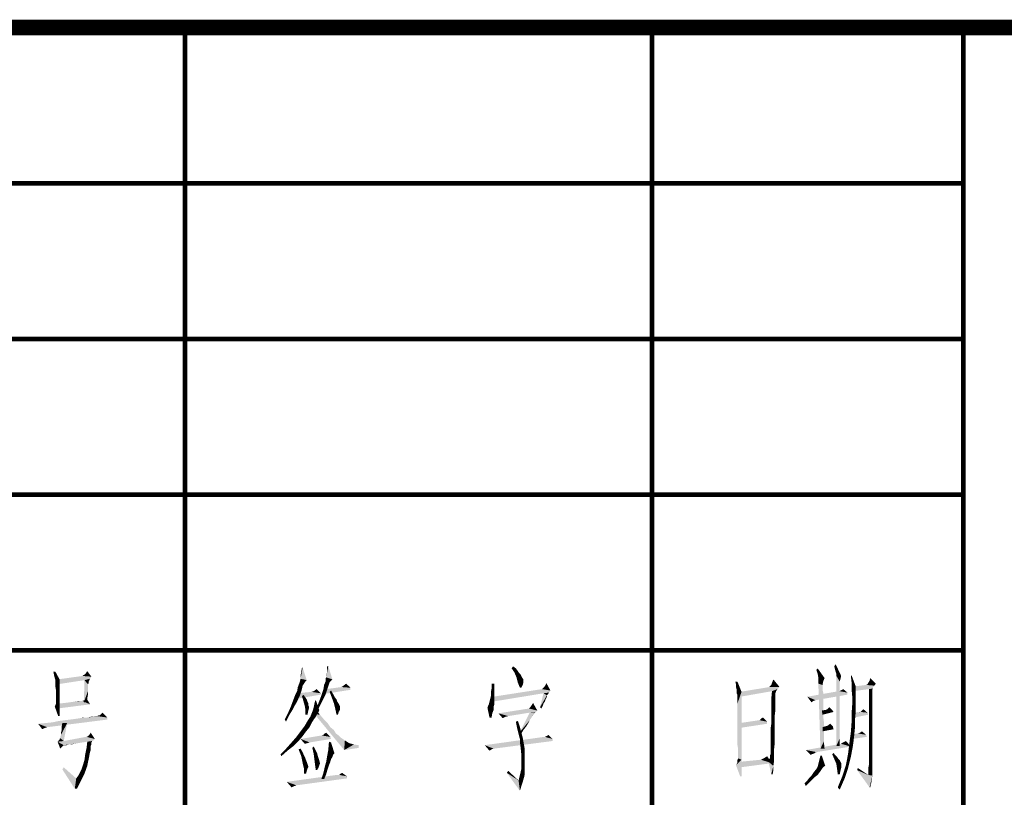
# Model space of a CAD drawing. Header units: millimetres. Extents: x 0 to 420, y 0 to 297.
# Tile 19 of 27: x 265 to 296, y 25 to 50. Entities that reach past the tile are written whole.
import ezdxf

# ---------------------------------------------------------------- set-up
doc = ezdxf.new("R2010")
doc.units = ezdxf.units.MM
doc.header["$LTSCALE"] = 23.1
doc.layers.get('0').update_dxf_attribs({"linetype": 'CONTINUOUS'})
doc.layers.add('GMA1347总成-02_DXF_FORMAT', color=7, linetype='CONTINUOUS')

msp = doc.modelspace()

# ---------------------------------------------------------------- linework, layer by layer
at = {"color": 1, "linetype": 'CONTINUOUS'}
for points in [[(273.715, 29.2), (273.737, 29.311), (273.781, 29.444)], [(273.715, 29.089), (273.715, 29.2), (273.781, 29.444)], [(273.715, 29.089), (273.781, 29.444), (273.915, 29.044)], [(273.781, 29.444), (273.737, 29.311), (273.759, 29.444)], [(274.537, 29.133), (274.559, 29.267), (274.604, 29.489)], [(274.537, 29.133), (274.604, 29.489), (274.737, 29.067)], [(274.604, 29.489), (274.559, 29.378), (274.559, 29.489)], [(274.559, 29.267), (274.559, 29.378), (274.604, 29.489)], [(280.493, 29.422), (280.537, 29.489), (280.626, 29.422)], [(280.626, 29.422), (280.581, 29.289), (280.493, 29.422)], [(280.626, 29.422), (280.693, 29.333), (280.581, 29.289)], [(290.318, 29.244), (290.274, 29.378), (290.318, 29.422)], [(290.34, 29.133), (290.318, 29.244), (290.318, 29.422)], [(290.34, 29.133), (290.318, 29.422), (290.54, 29.111)], [(290.874, 29.4), (290.851, 29.489), (290.896, 29.556)], [(290.896, 29.311), (290.874, 29.4), (290.896, 29.556)], [(290.918, 29.244), (290.896, 29.311), (290.896, 29.556)], [(290.918, 29.244), (290.896, 29.556), (291.074, 29.178)], [(265.843, 29.311), (265.799, 29.2), (265.777, 29.311)], [(265.821, 29.111), (265.799, 29.2), (265.843, 29.311)], [(265.821, 29.111), (265.843, 29.311), (265.977, 29.067)], [(265.977, 29.067), (265.843, 29.044), (265.821, 29.111)], [(266.999, 29.156), (265.91, 29.067), (266.71, 29.178)], [(266.999, 29.156), (266.954, 29.089), (265.91, 29.067)], [(266.777, 29.044), (265.91, 29.067), (266.954, 29.089)], [(266.71, 29.178), (266.732, 29.2), (266.777, 29.222)], [(266.999, 29.156), (266.71, 29.178), (266.777, 29.222)], [(266.999, 29.156), (266.777, 29.222), (266.821, 29.267)], [(266.777, 29.044), (266.954, 29.089), (266.932, 29.044)], [(266.821, 29.267), (266.865, 29.333), (266.999, 29.156)], [(273.915, 29.044), (273.693, 29), (273.715, 29.089)], [(274.737, 29.067), (274.515, 29.089), (274.537, 29.133)], [(274.737, 29.067), (274.515, 29), (274.515, 29.089)], [(274.537, 29.133), (274.537, 29.2), (274.559, 29.267)], [(280.581, 29.289), (280.693, 29.333), (280.737, 29.267)], [(280.737, 29.267), (280.648, 29.133), (280.581, 29.289)], [(280.737, 29.267), (280.781, 29.222), (280.648, 29.133)], [(280.648, 29.133), (280.781, 29.222), (280.826, 29.133)], [(280.826, 29.133), (280.693, 28.956), (280.648, 29.133)], [(280.826, 29.133), (280.87, 29.067), (280.693, 28.956)], [(290.54, 29.111), (290.34, 29.022), (290.34, 29.133)], [(290.34, 29.022), (290.54, 29.111), (290.496, 29)], [(291.074, 29.178), (290.918, 29.178), (290.918, 29.244)], [(290.918, 29.178), (291.074, 29.178), (291.051, 29.089)], [(290.918, 29.178), (291.051, 29.089), (291.029, 29)], [(291.029, 29), (290.918, 26.933), (290.918, 29.178)], [(291.407, 28.978), (291.385, 29.178), (291.407, 29.2)], [(291.407, 28.978), (291.407, 29.2), (291.54, 28.844)], [(291.985, 29.022), (292.007, 29.111), (292.185, 28.933)], [(265.843, 29.022), (265.843, 29.044), (265.977, 29.067)], [(265.843, 29), (265.843, 29.022), (265.977, 29.067)], [(265.843, 28.933), (265.843, 29), (265.977, 29.067)], [(265.843, 28.933), (265.977, 29.067), (265.977, 28.867)], [(265.977, 28.867), (265.843, 28.822), (265.843, 28.933)], [(265.865, 28.689), (265.843, 28.822), (265.977, 28.867)], [(265.865, 28.689), (265.977, 28.867), (265.977, 28.689)], [(266.777, 29.044), (265.91, 28.911), (265.91, 29.067)], [(266.888, 28.911), (266.754, 28.333), (266.777, 29.044)], [(266.888, 28.911), (266.888, 28.844), (266.754, 28.333)], [(266.888, 28.844), (266.888, 28.778), (266.754, 28.333)], [(266.888, 28.778), (266.888, 28.689), (266.754, 28.333)], [(266.777, 29.044), (266.932, 29.044), (266.91, 29)], [(266.777, 29.044), (266.91, 29), (266.888, 28.911)], [(266.91, 29), (266.91, 28.978), (266.888, 28.911)], [(266.91, 28.978), (266.91, 28.956), (266.888, 28.911)], [(273.759, 28.756), (273.604, 28.689), (273.626, 28.822)], [(273.826, 28.933), (273.781, 28.867), (273.626, 28.822)], [(273.826, 28.933), (273.626, 28.822), (273.67, 28.933)], [(273.626, 28.822), (273.781, 28.867), (273.759, 28.756)], [(273.87, 29), (273.67, 28.933), (273.693, 29)], [(273.67, 28.933), (273.87, 29), (273.826, 28.933)], [(273.693, 29), (273.915, 29.044), (273.87, 29)], [(274.448, 28.756), (274.47, 28.889), (274.626, 28.911)], [(274.448, 28.756), (274.626, 28.911), (274.515, 28.578)], [(274.648, 28.978), (274.47, 28.889), (274.515, 29)], [(274.648, 28.978), (274.626, 28.911), (274.47, 28.889)], [(274.737, 29.067), (274.715, 29.044), (274.515, 29)], [(274.715, 29.044), (274.693, 29.022), (274.515, 29)], [(274.515, 29), (274.693, 29.022), (274.648, 28.978)], [(275.315, 28.8), (274.537, 28.756), (275.026, 28.822)], [(274.537, 28.756), (275.315, 28.8), (275.315, 28.733)], [(275.315, 28.8), (275.026, 28.822), (275.093, 28.867)], [(275.093, 28.867), (275.181, 28.933), (275.315, 28.8)], [(279.937, 28.689), (279.826, 28.667), (279.848, 28.778)], [(279.937, 28.933), (279.937, 28.8), (279.848, 28.778)], [(279.937, 28.933), (279.848, 28.778), (279.848, 28.933)], [(279.848, 28.778), (279.937, 28.8), (279.937, 28.689)], [(280.87, 29.067), (280.87, 29.022), (280.693, 28.956)], [(280.87, 29.022), (280.87, 28.978), (280.693, 28.956)], [(280.693, 28.956), (280.87, 28.978), (280.848, 28.889)], [(280.848, 28.889), (280.759, 28.8), (280.693, 28.956)], [(280.759, 28.8), (280.848, 28.889), (280.804, 28.8)], [(281.737, 28.711), (281.47, 28.756), (281.493, 28.778)], [(281.737, 28.711), (281.493, 28.778), (281.537, 28.822)], [(281.737, 28.711), (281.537, 28.822), (281.581, 28.889)], [(281.581, 28.889), (281.604, 28.956), (281.737, 28.711)], [(287.74, 29), (287.696, 28.911), (287.674, 29)], [(287.696, 28.822), (287.696, 28.911), (287.74, 29)], [(287.718, 28.733), (287.696, 28.822), (287.74, 29)], [(287.718, 28.689), (287.718, 28.733), (287.74, 29)], [(287.718, 28.689), (287.74, 29), (287.874, 28.667)], [(289.096, 28.822), (289.029, 28.756), (287.829, 28.667)], [(289.096, 28.822), (287.829, 28.667), (288.763, 28.822)], [(289.096, 28.822), (288.763, 28.822), (288.785, 28.844)], [(289.096, 28.822), (288.785, 28.844), (288.829, 28.889)], [(288.829, 28.889), (288.851, 28.956), (288.896, 29.067)], [(288.829, 28.889), (288.896, 29.067), (289.096, 28.822)], [(290.496, 29), (290.34, 28.933), (290.34, 29.022)], [(290.34, 28.933), (290.496, 29), (290.474, 28.889)], [(290.474, 28.889), (290.407, 26.844), (290.34, 28.933)], [(290.474, 28.889), (290.474, 28.867), (290.407, 26.844)], [(290.474, 28.867), (290.474, 28.844), (290.407, 26.844)], [(290.474, 28.844), (290.474, 28.8), (290.407, 26.844)], [(290.474, 28.8), (290.474, 28.733), (290.407, 26.844)], [(291.029, 29), (291.029, 28.978), (290.918, 26.933)], [(291.029, 28.978), (291.029, 28.956), (290.918, 26.933)], [(291.029, 28.956), (291.029, 28.911), (290.918, 26.933)], [(291.029, 28.911), (291.029, 28.844), (290.918, 26.933)], [(291.029, 28.844), (291.029, 28.778), (290.918, 26.933)], [(291.029, 28.778), (291.029, 28.667), (290.918, 26.933)], [(291.54, 28.844), (291.407, 28.756), (291.407, 28.978)], [(291.407, 28.756), (291.54, 28.844), (291.54, 28.556)], [(292.096, 28.822), (291.451, 28.689), (291.496, 28.844)], [(292.096, 28.822), (292.096, 28.778), (291.451, 28.689)], [(292.096, 28.778), (291.963, 28.756), (291.451, 28.689)], [(292.14, 28.867), (291.496, 28.844), (291.874, 28.889)], [(291.496, 28.844), (292.14, 28.867), (292.096, 28.822)], [(291.874, 28.889), (291.918, 28.911), (292.185, 28.933)], [(291.874, 28.889), (292.185, 28.933), (292.14, 28.867)], [(292.185, 28.933), (291.918, 28.911), (291.94, 28.956)], [(292.185, 28.933), (291.94, 28.956), (291.985, 29.022)], [(291.963, 28.756), (292.096, 28.778), (292.074, 28.733)], [(265.977, 28.689), (265.865, 28.578), (265.865, 28.689)], [(265.865, 28.578), (265.977, 28.689), (265.977, 28.511)], [(265.977, 28.511), (265.865, 28.467), (265.865, 28.578)], [(265.865, 28.4), (265.865, 28.467), (265.977, 28.511)], [(265.865, 28.356), (265.865, 28.4), (265.977, 28.511)], [(265.865, 28.356), (265.977, 28.511), (265.977, 28.356)], [(266.888, 28.689), (266.888, 28.578), (266.754, 28.333)], [(266.888, 28.578), (266.865, 28.467), (266.754, 28.333)], [(266.754, 28.333), (266.865, 28.467), (266.865, 28.333)], [(273.693, 28.556), (273.47, 28.378), (273.537, 28.556)], [(273.47, 28.378), (273.693, 28.556), (273.604, 28.356)], [(273.537, 28.556), (273.604, 28.689), (273.759, 28.756)], [(273.537, 28.556), (273.759, 28.756), (273.693, 28.556)], [(274.359, 28.622), (273.581, 28.622), (274.07, 28.667)], [(274.359, 28.622), (274.359, 28.578), (273.581, 28.444)], [(274.359, 28.622), (273.581, 28.444), (273.581, 28.622)], [(273.759, 28.533), (273.804, 28.578), (273.87, 28.489)], [(273.87, 28.489), (273.804, 28.378), (273.759, 28.533)], [(273.87, 28.489), (273.915, 28.422), (273.804, 28.378)], [(274.359, 28.622), (274.07, 28.667), (274.137, 28.689)], [(274.137, 28.689), (274.226, 28.756), (274.359, 28.622)], [(274.47, 28.489), (274.426, 28.4), (274.248, 28.2)], [(274.47, 28.489), (274.248, 28.2), (274.359, 28.489)], [(274.515, 28.578), (274.359, 28.489), (274.448, 28.756)], [(274.359, 28.489), (274.515, 28.578), (274.47, 28.489)], [(275.315, 28.733), (274.47, 28.6), (274.537, 28.756)], [(274.648, 28.667), (274.693, 28.711), (274.759, 28.6)], [(274.759, 28.6), (274.715, 28.489), (274.648, 28.667)], [(274.759, 28.6), (274.804, 28.511), (274.715, 28.489)], [(274.715, 28.489), (274.804, 28.511), (274.87, 28.422)], [(274.87, 28.422), (274.781, 28.311), (274.715, 28.489)], [(279.937, 28.511), (279.804, 28.444), (279.826, 28.533)], [(279.804, 28.444), (279.937, 28.511), (279.937, 28.444)], [(279.826, 28.667), (279.937, 28.689), (279.937, 28.6)], [(279.937, 28.6), (279.826, 28.533), (279.826, 28.667)], [(279.826, 28.533), (279.937, 28.6), (279.937, 28.511)], [(281.737, 28.711), (279.893, 28.511), (281.47, 28.756)], [(281.737, 28.711), (281.693, 28.644), (279.893, 28.511)], [(281.693, 28.644), (281.515, 28.622), (279.893, 28.511)], [(279.893, 28.511), (281.515, 28.622), (279.893, 28.356)], [(281.626, 28.556), (281.404, 28.178), (281.515, 28.622)], [(281.626, 28.556), (281.626, 28.511), (281.404, 28.178)], [(281.626, 28.511), (281.604, 28.467), (281.404, 28.178)], [(281.604, 28.467), (281.581, 28.422), (281.404, 28.178)], [(281.515, 28.622), (281.693, 28.644), (281.648, 28.578)], [(281.515, 28.622), (281.648, 28.578), (281.626, 28.556)], [(287.874, 28.667), (287.718, 28.622), (287.718, 28.689)], [(287.74, 28.578), (287.718, 28.622), (287.874, 28.667)], [(287.74, 28.556), (287.74, 28.578), (287.874, 28.667)], [(287.74, 28.533), (287.74, 28.556), (287.874, 28.667)], [(287.74, 28.511), (287.74, 28.533), (287.874, 28.667)], [(287.74, 28.467), (287.74, 28.511), (287.874, 28.667)], [(287.74, 28.378), (287.74, 28.467), (287.874, 28.667)], [(287.74, 28.289), (287.74, 28.378), (287.874, 28.667)], [(287.74, 28.133), (287.74, 28.289), (287.874, 28.667)], [(287.74, 27.978), (287.74, 28.133), (287.874, 28.667)], [(287.74, 27.778), (287.74, 27.978), (287.874, 28.667)], [(287.74, 27.556), (287.74, 27.778), (287.874, 28.667)], [(287.74, 27.333), (287.74, 27.556), (287.874, 28.667)], [(287.74, 27.156), (287.74, 27.333), (287.874, 28.667)], [(287.74, 26.978), (287.74, 27.156), (287.874, 28.667)], [(287.763, 26.844), (287.74, 26.978), (287.874, 28.667)], [(287.763, 26.733), (287.763, 26.844), (287.874, 28.667)], [(287.763, 26.644), (287.763, 26.733), (287.874, 28.667)], [(287.763, 26.6), (287.763, 26.644), (287.874, 28.667)], [(287.763, 26.578), (287.763, 26.6), (287.874, 28.667)], [(287.763, 26.533), (287.763, 26.578), (287.874, 28.667)], [(287.763, 26.533), (287.874, 28.667), (287.874, 26.489)], [(289.029, 28.756), (288.851, 28.689), (287.829, 28.667)], [(287.829, 28.667), (288.851, 28.689), (287.829, 28.511)], [(288.985, 28.689), (288.963, 28.622), (288.829, 28.444)], [(288.985, 28.689), (288.829, 28.444), (288.851, 28.689)], [(288.963, 28.622), (288.963, 28.578), (288.829, 28.444)], [(288.963, 28.578), (288.963, 28.533), (288.829, 28.444)], [(288.963, 28.533), (288.963, 28.467), (288.829, 28.444)], [(288.829, 28.444), (288.963, 28.467), (288.963, 28.378)], [(288.851, 28.689), (289.029, 28.756), (288.985, 28.689)], [(291.029, 28.689), (291.274, 28.644), (289.985, 28.511)], [(291.029, 28.689), (289.985, 28.511), (290.985, 28.689)], [(291.274, 28.644), (291.274, 28.578), (289.985, 28.511)], [(289.985, 28.511), (291.274, 28.578), (290.251, 28.4)], [(289.985, 28.511), (290.251, 28.4), (290.185, 28.378)], [(290.185, 28.378), (290.118, 28.333), (289.985, 28.511)], [(290.474, 28.733), (290.496, 28.644), (290.407, 26.844)], [(290.496, 28.644), (290.496, 28.556), (290.407, 26.844)], [(290.496, 28.556), (290.496, 28.444), (290.407, 26.844)], [(291.029, 28.667), (291.029, 28.578), (290.918, 26.933)], [(291.029, 28.578), (291.029, 28.444), (290.918, 26.933)], [(291.029, 28.689), (291.096, 28.733), (291.14, 28.756)], [(291.029, 28.689), (291.14, 28.756), (291.274, 28.644)], [(291.029, 28.689), (291.051, 28.711), (291.096, 28.733)], [(291.54, 28.556), (291.429, 28.511), (291.407, 28.756)], [(291.429, 28.511), (291.54, 28.556), (291.54, 28.289)], [(291.54, 28.289), (291.429, 28.267), (291.429, 28.511)], [(292.074, 28.733), (291.963, 28.489), (291.963, 28.756)], [(292.074, 28.733), (292.074, 28.711), (291.963, 28.489)], [(292.074, 28.711), (292.074, 28.644), (291.963, 28.489)], [(292.074, 28.644), (292.074, 28.556), (291.963, 28.489)], [(291.963, 28.489), (292.074, 28.556), (292.074, 28.422)], [(292.074, 28.422), (291.963, 28.244), (291.963, 28.489)], [(265.977, 28.222), (265.821, 28.2), (265.843, 28.244)], [(265.821, 28.2), (265.977, 28.222), (265.977, 28.089)], [(265.977, 28.089), (265.932, 27.889), (265.821, 28.2)], [(265.843, 28.244), (265.865, 28.311), (265.977, 28.356)], [(265.843, 28.244), (265.977, 28.356), (265.977, 28.222)], [(265.977, 28.356), (265.865, 28.333), (265.865, 28.356)], [(265.865, 28.311), (265.865, 28.333), (265.977, 28.356)], [(266.954, 28.267), (265.91, 28.133), (265.932, 28.289)], [(266.954, 28.267), (265.932, 28.289), (266.132, 28.311)], [(266.132, 28.311), (266.31, 28.333), (266.71, 28.378)], [(266.954, 28.267), (266.132, 28.311), (266.71, 28.378)], [(266.31, 28.333), (266.465, 28.356), (266.71, 28.378)], [(266.71, 28.378), (266.465, 28.356), (266.599, 28.378)], [(266.71, 28.378), (266.777, 28.4), (266.865, 28.422)], [(266.71, 28.378), (266.865, 28.422), (266.954, 28.267)], [(266.865, 28.422), (266.777, 28.4), (266.843, 28.422)], [(273.47, 28.111), (273.315, 28), (273.404, 28.2)], [(273.604, 28.356), (273.404, 28.2), (273.47, 28.378)], [(273.604, 28.356), (273.537, 28.244), (273.404, 28.2)], [(273.404, 28.2), (273.537, 28.244), (273.47, 28.111)], [(273.804, 28.378), (273.915, 28.422), (273.937, 28.356)], [(273.937, 28.356), (273.848, 28.222), (273.804, 28.378)], [(273.937, 28.356), (273.959, 28.311), (273.848, 28.222)], [(273.959, 28.311), (273.959, 28.244), (273.848, 28.222)], [(273.848, 28.222), (273.959, 28.244), (273.981, 28.2)], [(273.981, 28.2), (273.87, 28.089), (273.848, 28.222)], [(273.981, 28.2), (273.981, 28.178), (273.87, 28.089)], [(273.981, 28.178), (273.981, 28.133), (273.87, 28.089)], [(274.115, 28.089), (274.137, 28.178), (274.204, 28.4)], [(274.115, 28.089), (274.204, 28.4), (274.315, 28.089)], [(274.137, 28.178), (274.159, 28.289), (274.204, 28.4)], [(274.159, 28.289), (274.181, 28.378), (274.204, 28.4)], [(274.426, 28.4), (274.359, 28.267), (274.248, 28.2)], [(274.248, 28.2), (274.359, 28.267), (274.293, 28.133)], [(274.87, 28.422), (274.893, 28.356), (274.781, 28.311)], [(274.781, 28.311), (274.893, 28.356), (274.937, 28.289)], [(274.937, 28.289), (274.826, 28.133), (274.781, 28.311)], [(274.937, 28.289), (274.959, 28.244), (274.826, 28.133)], [(274.959, 28.244), (274.981, 28.2), (274.826, 28.133)], [(274.981, 28.2), (274.981, 28.178), (274.826, 28.133)], [(274.826, 28.133), (274.981, 28.178), (274.981, 28.133)], [(279.915, 28.2), (279.715, 28.156), (279.737, 28.222)], [(279.715, 28.156), (279.915, 28.2), (279.915, 28.089)], [(279.915, 28.089), (279.781, 27.844), (279.715, 28.156)], [(279.937, 28.267), (279.737, 28.222), (279.759, 28.267)], [(279.737, 28.222), (279.937, 28.267), (279.915, 28.2)], [(279.937, 28.311), (279.759, 28.267), (279.781, 28.356)], [(279.759, 28.267), (279.937, 28.311), (279.937, 28.267)], [(279.937, 28.444), (279.937, 28.378), (279.781, 28.356)], [(279.937, 28.444), (279.781, 28.356), (279.804, 28.444)], [(279.781, 28.356), (279.937, 28.378), (279.937, 28.311)], [(281.048, 28.133), (281.07, 28.156), (281.093, 28.178)], [(281.315, 28.067), (281.048, 28.133), (281.093, 28.178)], [(281.093, 28.178), (281.137, 28.244), (281.181, 28.311)], [(281.093, 28.178), (281.181, 28.311), (281.315, 28.067)], [(281.581, 28.422), (281.559, 28.356), (281.404, 28.178)], [(281.559, 28.356), (281.515, 28.289), (281.404, 28.178)], [(281.515, 28.289), (281.493, 28.222), (281.404, 28.178)], [(281.404, 28.178), (281.493, 28.222), (281.448, 28.133)], [(288.963, 28.378), (288.829, 28.222), (288.829, 28.444)], [(288.963, 28.378), (288.963, 28.244), (288.829, 28.222)], [(288.829, 28.222), (288.963, 28.244), (288.963, 28.089)], [(288.963, 28.089), (288.829, 28.022), (288.829, 28.222)], [(290.496, 28.444), (290.496, 28.333), (290.407, 26.844)], [(290.496, 28.333), (290.496, 28.2), (290.407, 26.844)], [(290.496, 28.2), (290.496, 28.044), (290.407, 26.844)], [(290.651, 28.133), (290.696, 28.178), (290.785, 28.089)], [(291.029, 28.444), (291.029, 28.311), (290.918, 26.933)], [(291.029, 28.311), (291.029, 28.156), (290.918, 26.933)], [(291.029, 28.156), (291.029, 28), (290.918, 26.933)], [(291.54, 28.022), (291.407, 27.978), (291.429, 28.267)], [(291.429, 28.267), (291.54, 28.289), (291.54, 28.022)], [(292.074, 28.422), (292.074, 28.289), (291.963, 28.244)], [(291.963, 28.244), (292.074, 28.289), (292.074, 28.089)], [(292.074, 28.089), (291.963, 28), (291.963, 28.244)], [(265.977, 28.089), (265.977, 27.978), (265.932, 27.889)], [(265.932, 27.889), (265.977, 27.978), (265.977, 27.889)], [(266.31, 27.778), (266.488, 27.8), (267.51, 27.844)], [(266.31, 27.778), (267.51, 27.844), (267.51, 27.778)], [(266.488, 27.8), (266.621, 27.822), (267.51, 27.844)], [(266.865, 27.844), (267.51, 27.844), (266.621, 27.822)], [(266.865, 27.844), (266.621, 27.822), (266.754, 27.844)], [(267.065, 27.867), (266.865, 27.844), (266.977, 27.867)], [(267.51, 27.844), (266.865, 27.844), (267.065, 27.867)], [(267.177, 27.889), (267.065, 27.867), (267.132, 27.889)], [(267.51, 27.844), (267.065, 27.867), (267.177, 27.889)], [(267.243, 27.911), (267.265, 27.911), (267.177, 27.889)], [(267.243, 27.911), (267.177, 27.889), (267.221, 27.911)], [(267.51, 27.844), (267.177, 27.889), (267.265, 27.911)], [(267.265, 27.911), (267.31, 27.956), (267.354, 28)], [(267.265, 27.911), (267.354, 28), (267.51, 27.844)], [(267.265, 27.911), (267.288, 27.933), (267.31, 27.956)], [(273.359, 27.933), (273.204, 27.778), (273.315, 28)], [(273.204, 27.778), (273.359, 27.933), (273.248, 27.711)], [(273.315, 28), (273.47, 28.111), (273.359, 27.933)], [(273.87, 28.089), (273.981, 28.133), (273.959, 28.044)], [(273.959, 28.044), (273.87, 27.933), (273.87, 28.089)], [(273.87, 27.933), (273.959, 28.044), (273.937, 27.933)], [(274.204, 27.867), (274.137, 27.778), (273.937, 27.733)], [(274.204, 27.867), (273.937, 27.733), (274.026, 27.867)], [(274.248, 27.956), (274.026, 27.867), (274.07, 27.978)], [(274.026, 27.867), (274.248, 27.956), (274.204, 27.867)], [(274.315, 28.089), (274.293, 28.022), (274.07, 27.978)], [(274.315, 28.089), (274.07, 27.978), (274.115, 28.089)], [(274.07, 27.978), (274.293, 28.022), (274.248, 27.956)], [(274.159, 27.956), (274.204, 28.089), (274.337, 27.933)], [(274.337, 27.933), (275.115, 26.8), (274.159, 27.956)], [(274.337, 27.933), (274.47, 27.778), (275.115, 26.8)], [(274.981, 28.133), (274.87, 27.933), (274.826, 28.133)], [(274.981, 28.133), (274.981, 28.089), (274.87, 27.933)], [(274.981, 28.089), (274.937, 28.022), (274.87, 27.933)], [(274.87, 27.933), (274.937, 28.022), (274.915, 27.933)], [(279.915, 28.089), (279.87, 27.978), (279.781, 27.844)], [(279.781, 27.844), (279.87, 27.978), (279.848, 27.844)], [(281.315, 28.067), (280.07, 27.978), (281.048, 28.133)], [(281.315, 28.067), (281.27, 28.022), (280.07, 27.978)], [(281.27, 28.022), (281.07, 28), (280.07, 27.978)], [(280.07, 27.978), (281.07, 28), (280.381, 27.889)], [(280.07, 27.978), (280.381, 27.889), (280.293, 27.867)], [(280.293, 27.867), (280.204, 27.822), (280.07, 27.978)], [(281.226, 28), (281.181, 27.933), (280.759, 27.378)], [(281.226, 28), (280.759, 27.378), (281.07, 28)], [(281.181, 27.933), (281.159, 27.889), (280.759, 27.378)], [(281.159, 27.889), (281.115, 27.822), (280.759, 27.378)], [(281.07, 28), (281.27, 28.022), (281.226, 28)], [(281.181, 27.933), (281.181, 27.911), (281.159, 27.889)], [(281.226, 28), (281.204, 27.956), (281.181, 27.933)], [(288.451, 27.756), (288.474, 27.778), (288.563, 27.844)], [(288.451, 27.756), (288.563, 27.844), (288.696, 27.711)], [(288.474, 27.778), (288.518, 27.822), (288.563, 27.844)], [(288.829, 28.022), (288.963, 28.089), (288.94, 27.911)], [(288.94, 27.911), (288.829, 27.822), (288.829, 28.022)], [(288.829, 27.822), (288.94, 27.911), (288.94, 27.711)], [(290.496, 28.044), (290.496, 27.889), (290.407, 26.844)], [(290.496, 27.889), (290.518, 27.711), (290.407, 26.844)], [(290.585, 28.089), (290.785, 28.089), (290.451, 28.067)], [(290.585, 28.089), (290.451, 28.067), (290.563, 28.089)], [(290.451, 28.067), (290.785, 28.089), (290.829, 28.022)], [(290.829, 28.022), (290.474, 27.933), (290.451, 28.067)], [(290.785, 28.089), (290.585, 28.089), (290.629, 28.111)], [(290.785, 28.089), (290.629, 28.111), (290.651, 28.133)], [(291.029, 28), (291.029, 27.822), (290.918, 26.933)], [(291.407, 27.978), (291.54, 28.022), (291.518, 27.778)], [(291.518, 27.778), (291.407, 27.689), (291.407, 27.978)], [(291.696, 28.022), (291.918, 28), (291.496, 27.978)], [(291.696, 28.022), (291.496, 27.978), (291.674, 28.022)], [(291.496, 27.978), (291.918, 28), (291.94, 27.933)], [(291.94, 27.933), (291.496, 27.844), (291.496, 27.978)], [(291.918, 28), (291.696, 28.022), (291.718, 28.044)], [(291.918, 28), (291.718, 28.044), (291.74, 28.067)], [(291.74, 28.067), (291.785, 28.111), (291.918, 28)], [(291.963, 28), (292.074, 28.089), (292.074, 27.867)], [(292.074, 27.867), (291.963, 27.778), (291.963, 28)], [(291.963, 27.778), (292.074, 27.867), (292.074, 27.622)], [(265.288, 27.644), (265.532, 27.667), (267.51, 27.778)], [(265.288, 27.644), (267.51, 27.778), (265.577, 27.533)], [(265.288, 27.644), (265.577, 27.533), (265.51, 27.511)], [(265.51, 27.511), (265.421, 27.467), (265.288, 27.644)], [(265.532, 27.667), (265.754, 27.689), (267.51, 27.778)], [(265.754, 27.689), (265.954, 27.733), (267.51, 27.778)], [(265.954, 27.733), (266.132, 27.756), (267.51, 27.778)], [(265.999, 27.222), (266.021, 27.289), (266.221, 27.667)], [(265.999, 27.178), (265.999, 27.222), (266.221, 27.667)], [(265.999, 27.178), (266.221, 27.667), (266.11, 27.089)], [(266.021, 27.356), (266.043, 27.444), (266.221, 27.667)], [(266.021, 27.289), (266.021, 27.356), (266.221, 27.667)], [(266.221, 27.667), (266.043, 27.556), (266.065, 27.667)], [(266.043, 27.444), (266.043, 27.556), (266.221, 27.667)], [(267.51, 27.778), (266.132, 27.756), (266.31, 27.778)], [(274.004, 27.533), (273.715, 27.4), (273.848, 27.578)], [(273.715, 27.4), (274.004, 27.533), (273.893, 27.4)], [(274.07, 27.667), (273.848, 27.578), (273.937, 27.733)], [(273.848, 27.578), (274.07, 27.667), (274.004, 27.533)], [(273.937, 27.733), (274.137, 27.778), (274.07, 27.667)], [(274.47, 27.778), (274.581, 27.667), (275.115, 26.8)], [(274.581, 27.667), (274.67, 27.533), (275.115, 26.8)], [(274.67, 27.533), (274.781, 27.444), (275.115, 26.8)], [(280.648, 27.6), (280.626, 27.711), (280.693, 27.733)], [(280.648, 27.6), (280.693, 27.733), (280.759, 27.533)], [(280.759, 27.533), (280.67, 27.489), (280.648, 27.6)], [(280.693, 27.4), (280.67, 27.489), (280.759, 27.533)], [(280.693, 27.4), (280.759, 27.533), (280.804, 27.356)], [(281.115, 27.822), (281.07, 27.756), (280.759, 27.378)], [(281.07, 27.756), (281.026, 27.667), (280.759, 27.378)], [(281.026, 27.667), (280.959, 27.556), (280.759, 27.378)], [(280.959, 27.556), (280.87, 27.444), (280.759, 27.378)], [(288.451, 27.756), (288.696, 27.711), (287.829, 27.667)], [(288.451, 27.756), (287.829, 27.667), (288.429, 27.756)], [(287.829, 27.667), (288.696, 27.711), (288.696, 27.644)], [(288.696, 27.644), (287.829, 27.511), (287.829, 27.667)], [(288.807, 27.489), (288.829, 27.644), (288.94, 27.711)], [(288.807, 27.489), (288.94, 27.711), (288.94, 27.489)], [(288.94, 27.711), (288.829, 27.644), (288.829, 27.822)], [(290.518, 27.711), (290.518, 27.511), (290.407, 26.844)], [(290.518, 27.511), (290.518, 27.289), (290.407, 26.844)], [(290.807, 27.556), (290.474, 27.533), (290.54, 27.556)], [(290.474, 27.533), (290.807, 27.556), (290.829, 27.467)], [(290.829, 27.467), (290.474, 27.4), (290.474, 27.533)], [(290.807, 27.556), (290.54, 27.556), (290.629, 27.578)], [(290.629, 27.578), (290.718, 27.644), (290.807, 27.556)], [(291.029, 27.822), (291.029, 27.622), (290.918, 26.933)], [(291.029, 27.622), (291.029, 27.4), (290.918, 26.933)], [(291.518, 27.533), (291.385, 27.378), (291.407, 27.689)], [(291.385, 27.378), (291.518, 27.533), (291.496, 27.311)], [(291.407, 27.689), (291.518, 27.778), (291.518, 27.533)], [(292.074, 27.622), (291.963, 27.578), (291.963, 27.778)], [(291.963, 27.378), (291.963, 27.578), (292.074, 27.622)], [(291.963, 27.378), (292.074, 27.622), (292.074, 27.378)], [(266.843, 27.222), (267.11, 27.156), (266.11, 27.089)], [(266.843, 27.222), (266.11, 27.089), (266.821, 27.222)], [(267.11, 27.156), (266.843, 27.222), (266.888, 27.244)], [(267.11, 27.156), (266.888, 27.244), (266.932, 27.289)], [(266.932, 27.289), (266.977, 27.356), (267.11, 27.156)], [(273.648, 27.089), (273.426, 27.044), (273.581, 27.222)], [(273.893, 27.4), (273.781, 27.244), (273.581, 27.222)], [(273.893, 27.4), (273.581, 27.222), (273.715, 27.4)], [(273.581, 27.222), (273.781, 27.244), (273.648, 27.089)], [(274.404, 27.267), (274.67, 27.222), (273.715, 27.156)], [(274.404, 27.267), (273.715, 27.156), (274.381, 27.267)], [(273.715, 27.156), (274.67, 27.222), (274.693, 27.156)], [(274.67, 27.222), (274.404, 27.267), (274.448, 27.289)], [(274.448, 27.289), (274.493, 27.333), (274.537, 27.356)], [(274.448, 27.289), (274.537, 27.356), (274.67, 27.222)], [(274.781, 27.444), (274.848, 27.333), (275.115, 26.8)], [(274.848, 27.333), (274.937, 27.267), (275.115, 26.8)], [(274.937, 27.267), (275.004, 27.2), (275.115, 26.8)], [(275.004, 27.2), (275.137, 27.111), (275.115, 26.8)], [(281.559, 27.222), (281.804, 27.156), (279.626, 26.956)], [(281.559, 27.222), (279.626, 26.956), (281.537, 27.222)], [(280.804, 27.356), (280.715, 27.311), (280.693, 27.4)], [(280.737, 27.222), (280.715, 27.311), (280.804, 27.356)], [(280.737, 27.222), (280.804, 27.356), (280.848, 27.2)], [(280.848, 27.2), (280.759, 27.156), (280.737, 27.222)], [(280.759, 27.378), (280.87, 27.444), (280.781, 27.289)], [(280.759, 27.089), (280.759, 27.156), (280.848, 27.2)], [(280.759, 27.089), (280.848, 27.2), (280.87, 27.067)], [(281.804, 27.156), (281.559, 27.222), (281.604, 27.244)], [(281.804, 27.156), (281.604, 27.244), (281.648, 27.267)], [(281.648, 27.267), (281.67, 27.289), (281.804, 27.156)], [(288.94, 27.489), (288.807, 27.333), (288.807, 27.489)], [(288.807, 27.333), (288.94, 27.489), (288.94, 27.244)], [(288.94, 27.244), (288.807, 27.2), (288.807, 27.333)], [(288.807, 27.089), (288.807, 27.2), (288.94, 27.244)], [(288.807, 27.089), (288.94, 27.244), (288.94, 27.022)], [(290.518, 27.289), (290.518, 27.067), (290.407, 26.844)], [(291.029, 27.4), (291.029, 27.178), (290.918, 26.933)], [(291.496, 27.311), (291.34, 27.044), (291.385, 27.378)], [(291.496, 27.311), (291.474, 27.111), (291.34, 27.044)], [(291.874, 27.289), (291.429, 27.156), (291.451, 27.311)], [(291.874, 27.289), (291.896, 27.222), (291.429, 27.156)], [(291.874, 27.289), (291.451, 27.311), (291.607, 27.333)], [(291.874, 27.289), (291.607, 27.333), (291.674, 27.356)], [(291.674, 27.356), (291.74, 27.4), (291.874, 27.289)], [(292.074, 27.378), (291.963, 27.2), (291.963, 27.378)], [(291.963, 27.2), (292.074, 27.378), (292.074, 27.156)], [(292.074, 27.156), (291.963, 27.044), (291.963, 27.2)], [(266.11, 27.089), (265.91, 27.067), (265.954, 27.111)], [(266.11, 27.089), (267.021, 27.089), (265.91, 27.067)], [(266.865, 27.067), (265.91, 27.067), (267.021, 27.089)], [(265.91, 27.067), (266.865, 27.067), (266.71, 27.044)], [(265.91, 27.067), (266.71, 27.044), (266.11, 26.956)], [(265.91, 27.067), (266.11, 26.956), (266.088, 26.933)], [(266.088, 26.933), (265.999, 26.844), (265.91, 27.067)], [(266.11, 27.089), (265.954, 27.111), (265.977, 27.133)], [(265.977, 27.133), (265.977, 27.156), (265.999, 27.178)], [(266.11, 27.089), (265.977, 27.133), (265.999, 27.178)], [(266.088, 26.933), (266.043, 26.889), (265.999, 26.844)], [(267.11, 27.156), (267.065, 27.111), (266.11, 27.089)], [(266.11, 27.089), (267.065, 27.111), (267.021, 27.089)], [(266.71, 27.044), (266.265, 26.978), (266.11, 26.956)], [(266.132, 26.956), (266.11, 26.956), (266.265, 26.978)], [(266.154, 26.956), (266.132, 26.956), (266.265, 26.978)], [(266.154, 26.956), (266.265, 26.978), (266.199, 26.956)], [(266.71, 27.044), (266.577, 27.022), (266.265, 26.978)], [(266.577, 27.022), (266.443, 27), (266.265, 26.978)], [(266.265, 26.978), (266.443, 27), (266.354, 26.978)], [(266.999, 27.044), (266.843, 26.867), (266.865, 27.067)], [(266.999, 27.044), (266.999, 27.022), (266.843, 26.867)], [(266.999, 27.022), (266.999, 27), (266.843, 26.867)], [(266.999, 27), (266.999, 26.978), (266.843, 26.867)], [(266.999, 26.978), (266.977, 26.933), (266.843, 26.867)], [(266.977, 26.933), (266.977, 26.889), (266.843, 26.867)], [(266.843, 26.867), (266.977, 26.889), (266.977, 26.8)], [(266.865, 27.067), (267.021, 27.089), (266.999, 27.044)], [(273.493, 26.933), (273.248, 26.844), (273.426, 27.044)], [(273.248, 26.844), (273.493, 26.933), (273.293, 26.778)], [(273.426, 27.044), (273.648, 27.089), (273.493, 26.933)], [(273.715, 27.156), (274.693, 27.156), (274.004, 27.044)], [(274.004, 27.044), (273.848, 27), (273.715, 27.156)], [(274.004, 27.044), (273.937, 27.022), (273.848, 27)], [(274.093, 26.867), (274.137, 26.911), (274.204, 26.778)], [(274.693, 27.044), (274.604, 26.8), (274.626, 27.067)], [(274.604, 26.8), (274.693, 27.044), (274.804, 26.689)], [(275.137, 27.111), (275.27, 27.022), (275.115, 26.8)], [(275.27, 27.022), (275.426, 26.978), (275.115, 26.8)], [(275.426, 26.978), (275.581, 26.956), (275.115, 26.8)], [(275.581, 26.956), (275.581, 26.867), (275.115, 26.8)], [(281.804, 27.156), (281.804, 27.089), (279.626, 26.956)], [(279.626, 26.956), (281.804, 27.089), (279.915, 26.844)], [(279.626, 26.956), (279.915, 26.844), (279.848, 26.822)], [(279.848, 26.822), (279.781, 26.778), (279.626, 26.956)], [(280.87, 27.067), (280.759, 27.044), (280.759, 27.089)], [(280.781, 26.867), (280.759, 27.044), (280.87, 27.067)], [(280.781, 26.867), (280.87, 27.067), (280.915, 26.822)], [(288.94, 27.022), (288.807, 26.978), (288.807, 27.089)], [(288.807, 26.889), (288.807, 26.978), (288.94, 27.022)], [(288.807, 26.822), (288.807, 26.889), (288.94, 27.022)], [(288.807, 26.822), (288.94, 27.022), (288.918, 26.822)], [(291.385, 26.911), (289.94, 26.8), (291.074, 27)], [(289.94, 26.8), (291.385, 26.911), (290.274, 26.733)], [(290.407, 26.844), (290.518, 27.067), (290.54, 26.844)], [(290.918, 26.933), (291.029, 27.178), (291.029, 26.933)], [(291.074, 27), (291.185, 27.067), (291.229, 27.089)], [(291.074, 27), (291.229, 27.089), (291.385, 26.911)], [(291.074, 27), (291.096, 27.022), (291.185, 27.067)], [(291.096, 27.022), (291.14, 27.044), (291.185, 27.067)], [(291.451, 26.933), (291.296, 26.689), (291.34, 27.044)], [(291.296, 26.689), (291.451, 26.933), (291.385, 26.578)], [(291.34, 27.044), (291.474, 27.111), (291.451, 26.933)], [(291.963, 27.044), (292.074, 27.156), (292.074, 26.956)], [(292.074, 26.956), (291.963, 26.911), (291.963, 27.044)], [(291.963, 26.778), (291.963, 26.911), (292.074, 26.956)], [(291.963, 26.778), (292.074, 26.956), (292.074, 26.756)], [(266.932, 26.622), (266.777, 26.489), (266.799, 26.667)], [(266.932, 26.622), (266.91, 26.511), (266.777, 26.489)], [(266.977, 26.8), (266.799, 26.667), (266.843, 26.867)], [(266.977, 26.8), (266.954, 26.733), (266.799, 26.667)], [(266.799, 26.667), (266.954, 26.733), (266.932, 26.622)], [(273.293, 26.778), (273.07, 26.667), (273.248, 26.844)], [(273.07, 26.667), (273.293, 26.778), (273.093, 26.6)], [(273.648, 26.822), (273.715, 26.844), (273.781, 26.733)], [(273.781, 26.733), (273.737, 26.6), (273.648, 26.822)], [(273.781, 26.733), (273.826, 26.622), (273.737, 26.6)], [(273.737, 26.6), (273.826, 26.622), (273.87, 26.533)], [(273.87, 26.533), (273.781, 26.378), (273.737, 26.6)], [(274.204, 26.778), (274.137, 26.667), (274.093, 26.867)], [(274.204, 26.778), (274.248, 26.689), (274.137, 26.667)], [(274.137, 26.667), (274.248, 26.689), (274.27, 26.6)], [(274.27, 26.6), (274.159, 26.489), (274.137, 26.667)], [(274.27, 26.6), (274.293, 26.533), (274.159, 26.489)], [(274.804, 26.689), (274.559, 26.556), (274.604, 26.8)], [(274.804, 26.689), (274.759, 26.644), (274.559, 26.556)], [(274.759, 26.644), (274.737, 26.578), (274.559, 26.556)], [(274.559, 26.556), (274.737, 26.578), (274.693, 26.511)], [(280.915, 26.822), (280.804, 26.644), (280.781, 26.867)], [(280.804, 26.644), (280.915, 26.822), (280.915, 26.578)], [(280.915, 26.578), (280.804, 26.422), (280.804, 26.644)], [(280.804, 26.422), (280.915, 26.578), (280.915, 26.311)], [(288.585, 26.533), (288.696, 26.6), (288.851, 26.378)], [(288.763, 26.489), (288.785, 26.556), (288.918, 26.622)], [(288.763, 26.489), (288.918, 26.622), (288.918, 26.444)], [(288.785, 26.622), (288.807, 26.667), (288.918, 26.822)], [(288.785, 26.622), (288.918, 26.822), (288.918, 26.622)], [(288.918, 26.622), (288.785, 26.556), (288.785, 26.622)], [(288.918, 26.822), (288.807, 26.756), (288.807, 26.822)], [(288.807, 26.711), (288.807, 26.756), (288.918, 26.822)], [(288.807, 26.667), (288.807, 26.711), (288.918, 26.822)], [(289.94, 26.8), (290.274, 26.733), (290.229, 26.711)], [(289.94, 26.8), (290.229, 26.711), (290.14, 26.667)], [(290.14, 26.667), (290.096, 26.644), (289.94, 26.8)], [(290.229, 26.711), (290.207, 26.689), (290.14, 26.667)], [(290.451, 26.622), (290.363, 26.444), (290.407, 26.622)], [(290.363, 26.444), (290.451, 26.622), (290.563, 26.289)], [(290.785, 26.667), (290.829, 26.711), (290.874, 26.644)], [(290.874, 26.644), (290.851, 26.511), (290.785, 26.667)], [(290.874, 26.644), (290.94, 26.578), (290.851, 26.511)], [(290.851, 26.511), (290.94, 26.578), (290.985, 26.511)], [(291.385, 26.578), (291.229, 26.333), (291.296, 26.689)], [(291.229, 26.333), (291.385, 26.578), (291.296, 26.222)], [(292.074, 26.756), (291.963, 26.667), (291.963, 26.778)], [(291.963, 26.667), (292.074, 26.756), (292.074, 26.6)], [(292.074, 26.6), (291.963, 26.578), (291.963, 26.667)], [(291.963, 26.511), (291.963, 26.578), (292.074, 26.6)], [(291.963, 26.511), (292.074, 26.6), (292.074, 26.467)], [(266.065, 26.178), (266.11, 26.244), (266.51, 25.889)], [(266.621, 26.067), (266.688, 26.2), (266.865, 26.289)], [(266.621, 26.067), (266.865, 26.289), (266.777, 26.044)], [(266.865, 26.289), (266.688, 26.2), (266.732, 26.333)], [(266.732, 26.333), (266.777, 26.489), (266.91, 26.511)], [(266.732, 26.333), (266.91, 26.511), (266.865, 26.289)], [(273.87, 26.533), (273.893, 26.467), (273.781, 26.378)], [(273.781, 26.378), (273.893, 26.467), (273.937, 26.356)], [(273.937, 26.356), (273.826, 26.2), (273.781, 26.378)], [(273.937, 26.356), (273.959, 26.289), (273.826, 26.2)], [(273.959, 26.289), (273.959, 26.244), (273.826, 26.2)], [(273.826, 26.2), (273.959, 26.244), (273.937, 26.2)], [(274.159, 26.489), (274.293, 26.533), (274.315, 26.467)], [(274.315, 26.467), (274.181, 26.311), (274.159, 26.489)], [(274.315, 26.467), (274.337, 26.378), (274.181, 26.311)], [(274.337, 26.378), (274.337, 26.356), (274.181, 26.311)], [(274.181, 26.311), (274.337, 26.356), (274.315, 26.311)], [(274.315, 26.311), (274.204, 26.156), (274.181, 26.311)], [(274.315, 26.311), (274.293, 26.244), (274.204, 26.156)], [(274.204, 26.156), (274.293, 26.244), (274.248, 26.156)], [(274.581, 26.178), (274.448, 26.067), (274.493, 26.267)], [(274.67, 26.422), (274.626, 26.311), (274.493, 26.267)], [(274.67, 26.422), (274.493, 26.267), (274.537, 26.422)], [(274.493, 26.267), (274.626, 26.311), (274.581, 26.178)], [(274.693, 26.511), (274.537, 26.422), (274.559, 26.556)], [(274.537, 26.422), (274.693, 26.511), (274.67, 26.422)], [(280.915, 26.311), (280.804, 26.2), (280.804, 26.422)], [(280.804, 26.2), (280.915, 26.311), (280.915, 26.044)], [(287.696, 26.311), (287.74, 26.4), (287.874, 26.489)], [(287.829, 25.956), (287.696, 26.311), (287.874, 26.489)], [(287.874, 26.489), (287.74, 26.467), (287.763, 26.533)], [(287.74, 26.4), (287.74, 26.467), (287.874, 26.489)], [(288.851, 26.378), (287.829, 26.422), (288.496, 26.489)], [(287.829, 25.956), (287.874, 26.489), (287.874, 25.956)], [(288.851, 26.378), (287.829, 26.244), (287.829, 26.422)], [(288.851, 26.378), (288.496, 26.489), (288.585, 26.533)], [(288.918, 26.444), (288.74, 26.422), (288.763, 26.489)], [(288.74, 26.422), (288.918, 26.444), (288.896, 26.289)], [(288.896, 26.289), (288.829, 26.022), (288.74, 26.422)], [(288.896, 26.289), (288.896, 26.156), (288.829, 26.022)], [(290.518, 26.267), (290.296, 26.222), (290.318, 26.267)], [(290.296, 26.222), (290.518, 26.267), (290.474, 26.222)], [(290.563, 26.289), (290.318, 26.267), (290.363, 26.444)], [(290.318, 26.267), (290.563, 26.289), (290.518, 26.267)], [(290.985, 26.511), (290.918, 26.356), (290.851, 26.511)], [(290.985, 26.511), (291.029, 26.467), (290.918, 26.356)], [(291.029, 26.467), (291.051, 26.422), (290.918, 26.356)], [(291.051, 26.422), (291.074, 26.378), (290.918, 26.356)], [(290.918, 26.356), (291.074, 26.378), (291.074, 26.356)], [(291.074, 26.356), (290.94, 26.2), (290.918, 26.356)], [(291.074, 26.356), (291.074, 26.333), (290.94, 26.2)], [(291.074, 26.333), (291.074, 26.289), (290.94, 26.2)], [(291.074, 26.289), (291.074, 26.222), (290.94, 26.2)], [(291.296, 26.222), (291.118, 25.978), (291.229, 26.333)], [(292.074, 26.267), (291.94, 26.2), (291.963, 26.311)], [(291.94, 26.2), (292.074, 26.267), (292.074, 26.111)], [(292.074, 26.467), (291.963, 26.444), (291.963, 26.511)], [(291.963, 26.4), (291.963, 26.444), (292.074, 26.467)], [(291.963, 26.378), (291.963, 26.4), (292.074, 26.467)], [(291.963, 26.378), (292.074, 26.467), (292.074, 26.356)], [(292.074, 26.356), (291.963, 26.311), (291.963, 26.378)], [(291.963, 26.311), (292.074, 26.356), (292.074, 26.267)], [(266.51, 25.889), (266.465, 25.556), (266.065, 26.178)], [(266.51, 25.889), (266.577, 25.978), (266.777, 26.044)], [(266.51, 25.889), (266.777, 26.044), (266.665, 25.822)], [(266.777, 26.044), (266.577, 25.978), (266.621, 26.067)], [(274.959, 26), (275.204, 25.956), (273.27, 25.778)], [(274.915, 26), (274.959, 26), (273.27, 25.778)], [(274.915, 26), (273.27, 25.778), (274.87, 26)], [(275.204, 25.956), (275.204, 25.889), (273.27, 25.778)], [(273.937, 26.2), (273.915, 26.133), (273.826, 26.044)], [(273.937, 26.2), (273.826, 26.044), (273.826, 26.2)], [(273.826, 26.044), (273.915, 26.133), (273.893, 26.044)], [(274.537, 26.022), (274.381, 25.867), (274.448, 26.067)], [(274.381, 25.867), (274.537, 26.022), (274.47, 25.867)], [(274.448, 26.067), (274.581, 26.178), (274.537, 26.022)], [(274.959, 26), (275.004, 26.044), (275.048, 26.067)], [(274.959, 26), (275.048, 26.067), (275.204, 25.956)], [(280.337, 26.067), (280.381, 26.133), (280.715, 25.822)], [(280.715, 25.822), (280.759, 25.489), (280.337, 26.067)], [(280.893, 25.933), (280.715, 25.822), (280.759, 26)], [(280.715, 25.822), (280.893, 25.933), (280.848, 25.778)], [(280.915, 26.044), (280.759, 26), (280.804, 26.2)], [(280.759, 26), (280.915, 26.044), (280.893, 25.933)], [(288.829, 26.022), (288.896, 26.156), (288.874, 26.022)], [(289.985, 25.822), (290.051, 25.911), (290.229, 25.933)], [(289.985, 25.822), (290.229, 25.933), (290.096, 25.8)], [(290.229, 25.933), (290.051, 25.911), (290.118, 25.978)], [(290.318, 26), (290.118, 25.978), (290.163, 26.044)], [(290.118, 25.978), (290.318, 26), (290.229, 25.933)], [(290.385, 26.089), (290.163, 26.044), (290.207, 26.111)], [(290.163, 26.044), (290.385, 26.089), (290.318, 26)], [(290.429, 26.156), (290.207, 26.111), (290.251, 26.156)], [(290.207, 26.111), (290.429, 26.156), (290.385, 26.089)], [(290.474, 26.222), (290.251, 26.156), (290.296, 26.222)], [(290.251, 26.156), (290.474, 26.222), (290.429, 26.156)], [(290.94, 26.2), (291.074, 26.222), (291.051, 26.133)], [(291.051, 26.133), (290.963, 26.022), (290.94, 26.2)], [(290.963, 26.022), (291.051, 26.133), (291.029, 26.022)], [(291.185, 25.889), (290.963, 25.6), (291.118, 25.978)], [(291.118, 25.978), (291.296, 26.222), (291.185, 25.889)], [(291.585, 26.156), (291.607, 26.222), (291.94, 26)], [(291.94, 26), (291.985, 25.6), (291.585, 26.156)], [(292.074, 26.111), (291.94, 26.089), (291.94, 26.2)], [(291.94, 26), (291.94, 26.089), (292.074, 26.111)], [(291.94, 26), (292.074, 26.111), (292.074, 25.978)], [(291.94, 26), (292.074, 25.978), (291.985, 25.6)], [(292.074, 25.978), (292.051, 25.8), (291.985, 25.6)], [(266.51, 25.889), (266.665, 25.822), (266.465, 25.556)], [(266.465, 25.556), (266.665, 25.822), (266.532, 25.556)], [(273.27, 25.778), (275.204, 25.889), (273.581, 25.667)], [(273.27, 25.778), (273.581, 25.667), (273.515, 25.644)], [(273.515, 25.644), (273.426, 25.6), (273.27, 25.778)], [(280.715, 25.822), (280.848, 25.778), (280.804, 25.644)], [(280.715, 25.822), (280.804, 25.644), (280.759, 25.489)], [(290.096, 25.8), (289.896, 25.733), (289.985, 25.822)], [(289.896, 25.733), (290.096, 25.8), (289.94, 25.644)], [(290.963, 25.6), (291.185, 25.889), (291.029, 25.533)], [(291.985, 25.6), (292.051, 25.8), (292.007, 25.6)]]:
    msp.add_solid(points, dxfattribs=at)
at = {"layer": 'GMA1347总成-02_DXF_FORMAT', "color": 7, "linetype": 'CONTINUOUS', "const_width": 0.5}
msp.add_lwpolyline([(234.75, 50), (415, 50)], dxfattribs=at)
at = {"layer": 'GMA1347总成-02_DXF_FORMAT', "color": 1, "linetype": 'CONTINUOUS', "const_width": 0.15}
for points in [[(270, 25), (270, 50)], [(285, 25), (285, 50)], [(295, 5), (295, 50)], [(235, 45), (295, 45)], [(235, 40), (295, 40)], [(235, 35), (295, 35)], [(235, 30), (295, 30)]]:
    msp.add_lwpolyline(points, dxfattribs=at)

doc.saveas('drawing.dxf')
